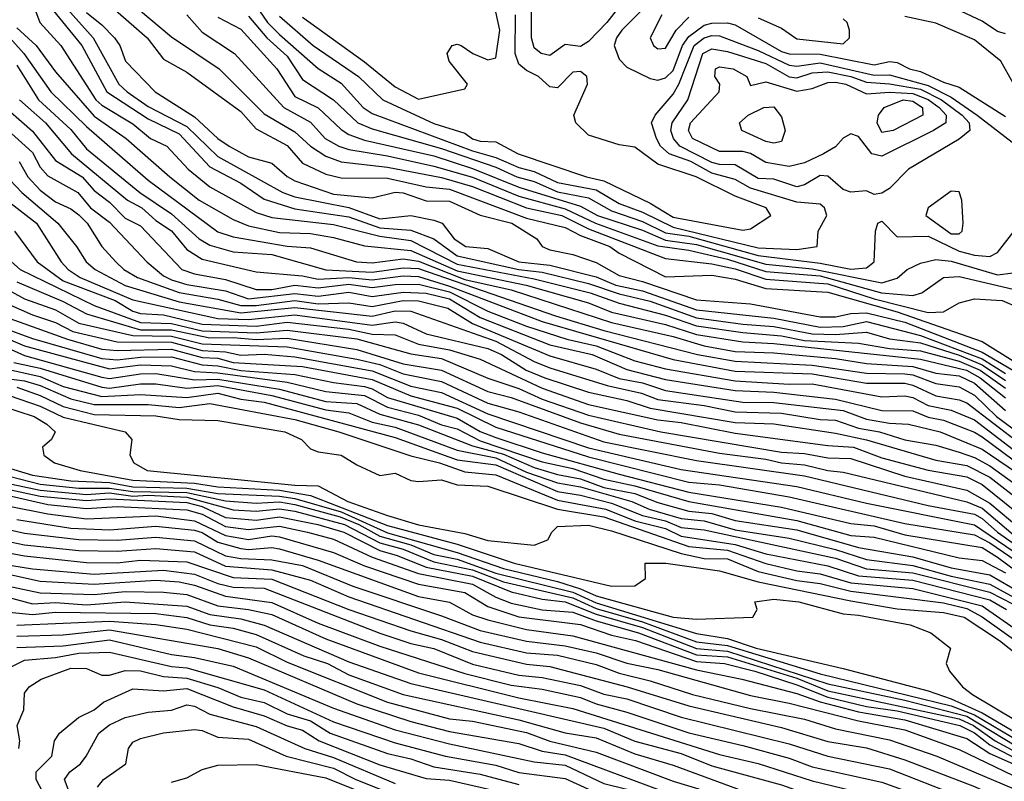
# Model space of a CAD drawing. Header units: metres. Extents: x -51132 to -49532, y -231222 to -229437.
# Tile 242 of 256: x -50658 to -50595, y -230420 to -230371. Entities that reach past the tile are written whole.
import ezdxf

# ---------------------------------------------------------------- set-up
doc = ezdxf.new("R2010")
doc.units = ezdxf.units.M
for name, color, linetype in [('CONTOUR_HALF', 8, 'Continuous'), ('CONTOUR_INDEX', 1, 'Continuous'), ('CONTOUR_INTER', 3, 'Continuous')]:
    doc.layers.add(name, color=color, linetype=linetype)

msp = doc.modelspace()

# ---------------------------------------------------------------- linework, layer by layer
at = {"layer": 'CONTOUR_HALF'}
for points, elevation in [([(-50654.08, -230368.294), (-50650.142, -230371.759), (-50649.08, -230373.133), (-50647.58, -230373.975), (-50644.08, -230376.531), (-50643.08, -230377.646), (-50641.08, -230378.731), (-50640.08, -230379.872), (-50638.58, -230380.584), (-50637.58, -230380.812), (-50634.58, -230380.839), (-50632.08, -230381.391), (-50630.58, -230381.552), (-50625.58, -230383.418), (-50623.08, -230384.03), (-50622.08, -230384.546), (-50620.198, -230385.259), (-50619.58, -230385.692), (-50616.58, -230387.225), (-50613.58, -230387.117), (-50612.08, -230387.376), (-50610.08, -230387.972), (-50606.08, -230388.206), (-50601.58, -230389.479), (-50596.08, -230391.415), (-50593.894, -230392.759)], 19.5), ([(-50655.86, -230369.259), (-50653.638, -230371.759), (-50651.972, -230374.759), (-50651.446, -230375.259), (-50650.08, -230376.19), (-50647.58, -230377.49), (-50645.58, -230379.427), (-50641.365, -230381.759), (-50640.58, -230382.04), (-50637.08, -230382.732), (-50635.08, -230383.474), (-50633.08, -230383.26), (-50631.58, -230383.564), (-50631.054, -230383.759), (-50630.262, -230384.759), (-50629.506, -230385.259), (-50628.08, -230385.389), (-50626.08, -230386.253), (-50624.08, -230386.459), (-50621.08, -230387.228), (-50619.807, -230387.759), (-50618.08, -230388.138), (-50614.58, -230389.365), (-50609.58, -230389.899), (-50606.58, -230390.472), (-50605.08, -230390.441), (-50603.58, -230390.123), (-50600.08, -230391.012), (-50596.08, -230392.531), (-50594.58, -230393.471)], 20.5), ([(-50657.58, -230369.483), (-50657.09, -230370.759), (-50655.739, -230372.259), (-50653.475, -230375.759), (-50653.08, -230376.114), (-50651.08, -230377.319), (-50649.928, -230378.259), (-50648.867, -230378.759), (-50647.485, -230380.259), (-50646.08, -230381.401), (-50643.08, -230383.069), (-50642.08, -230383.387), (-50638.08, -230383.834), (-50635.08, -230384.596), (-50633.08, -230384.87), (-50630.08, -230386.406), (-50625.08, -230387.346), (-50621.457, -230388.259), (-50619.58, -230388.928), (-50616.58, -230389.716), (-50614.58, -230390.4), (-50611.58, -230390.835), (-50609.08, -230391.039), (-50607.58, -230391.335), (-50604.08, -230391.523), (-50602.08, -230391.858), (-50600.08, -230392.012), (-50597.58, -230392.691), (-50596.22, -230393.259), (-50594.58, -230394.437)], 21.5), ([(-50618.08, -230369.927), (-50619.405, -230371.259), (-50619.758, -230371.759), (-50619.918, -230372.259), (-50619.58, -230373.129), (-50619.08, -230373.652), (-50617.58, -230374.393), (-50617.08, -230374.494), (-50616.58, -230374.346), (-50616.08, -230373.867), (-50615.486, -230372.259), (-50615.08, -230371.663), (-50614.08, -230370.941), (-50613.58, -230370.802), (-50612.58, -230370.773), (-50612.08, -230370.916), (-50609.08, -230372.633), (-50608.58, -230372.796), (-50606.58, -230372.808), (-50603.08, -230373.502), (-50602.08, -230373.286), (-50601.58, -230373.357), (-50600.792, -230373.759), (-50600.08, -230373.926), (-50598.58, -230374.629), (-50597.58, -230374.945), (-50594.58, -230376.836)], 16.5), ([(-50647.58, -230370.267), (-50646.58, -230371.389), (-50644.493, -230372.759), (-50641.302, -230376.259), (-50639.58, -230377.214), (-50638.612, -230378.259), (-50637.741, -230378.759), (-50637.08, -230378.99), (-50634.58, -230379.398), (-50631.58, -230380.071), (-50629.08, -230380.777), (-50626.08, -230382.006), (-50623.08, -230382.832), (-50621.128, -230383.759), (-50617.08, -230385.208), (-50615.08, -230385.506), (-50612.58, -230386.079), (-50610.08, -230386.886), (-50606.58, -230387.166), (-50602.608, -230388.259), (-50600.58, -230388.442), (-50599.988, -230388.259), (-50598.58, -230387.27), (-50597.58, -230387.201), (-50594.08, -230388.03)], 18.5), ([(-50643.58, -230370.354), (-50642.401, -230371.759), (-50641.08, -230372.95), (-50640.08, -230374.457), (-50638.08, -230375.757), (-50636.503, -230377.259), (-50635.58, -230377.643), (-50631.08, -230378.911), (-50627.58, -230380.133), (-50626.216, -230380.759), (-50625.08, -230381.053), (-50623.58, -230381.721), (-50621.58, -230382.104), (-50620.08, -230382.956), (-50618.08, -230383.646), (-50616.58, -230384.374), (-50615.08, -230384.593), (-50610.58, -230385.851), (-50606.58, -230386.341), (-50604.58, -230386.733), (-50603.58, -230386.65), (-50603.07, -230386.259), (-50602.998, -230384.259), (-50602.846, -230383.759), (-50602.58, -230383.615), (-50601.58, -230384.625), (-50599.58, -230384.587), (-50597.58, -230385.56), (-50596.58, -230385.828), (-50595.58, -230385.904), (-50595.08, -230385.642), (-50592.452, -230382.259)], 17.5), ([(-50641.58, -230370.36), (-50639.406, -230372.259), (-50636.468, -230374.259), (-50634.886, -230375.759), (-50631.58, -230377.303), (-50629.58, -230377.918), (-50629.08, -230378.281), (-50628.58, -230378.438), (-50627.58, -230378.478), (-50626.135, -230379.259), (-50621.696, -230380.759), (-50620.58, -230380.999), (-50617.58, -230382.454), (-50616.08, -230383.365), (-50611.58, -230384.194), (-50611.08, -230384.12), (-50609.767, -230383.259), (-50610.068, -230382.759), (-50612.08, -230381.998), (-50614.61, -230380.759), (-50617.08, -230379.935), (-50618.58, -230378.836), (-50619.58, -230378.68), (-50621.58, -230378.059), (-50622.394, -230377.259), (-50622.514, -230376.759), (-50621.632, -230374.759), (-50621.686, -230374.259), (-50622.08, -230373.934), (-50622.58, -230373.972), (-50623.58, -230374.995), (-50624.08, -230374.92), (-50624.808, -230374.259), (-50625.58, -230373.876), (-50626.08, -230373.448), (-50626.327, -230372.759), (-50626.306, -230370.259)], 16.5), ([(-50594.08, -230374.689), (-50594.875, -230373.259), (-50596.58, -230371.889), (-50599.08, -230370.804), (-50601.08, -230370.376)], 16.5), ([(-50659.944, -230370.759), (-50658.129, -230372.759), (-50656.384, -230375.259), (-50654.08, -230377.496), (-50650.08, -230380.965), (-50645.58, -230384.304), (-50644.58, -230384.629), (-50641.08, -230385.243), (-50639.58, -230385.339), (-50636.594, -230386.259), (-50635.58, -230386.315), (-50633.58, -230386.066), (-50632.58, -230386.207), (-50629.58, -230387.388), (-50626.58, -230388.069), (-50620.08, -230390.185), (-50616.08, -230391.09), (-50614.08, -230391.682), (-50612.08, -230392.05), (-50609.58, -230392.141), (-50605.58, -230392.508), (-50603.58, -230392.84), (-50600.58, -230393.025), (-50599.08, -230393.457), (-50597.58, -230393.624), (-50596.58, -230394.114), (-50594.58, -230395.883)], 22.5), ([(-50614.167, -230372.759), (-50613.58, -230372.475), (-50612.58, -230372.645), (-50610.08, -230373.406), (-50608.58, -230374.267), (-50608.08, -230374.333), (-50607.08, -230374.027), (-50606.08, -230373.96), (-50604.58, -230374.248), (-50603.58, -230374.628), (-50602.08, -230374.729), (-50600.08, -230375.075), (-50598.711, -230375.759), (-50597.369, -230376.759), (-50596.929, -230377.259), (-50596.871, -230377.759), (-50597.58, -230378.317), (-50600.862, -230380.259), (-50602.08, -230381.497), (-50602.58, -230381.809), (-50603.08, -230381.892), (-50603.58, -230381.666), (-50604.58, -230381.745), (-50605.08, -230381.56), (-50606.08, -230380.704), (-50606.58, -230380.656), (-50607.58, -230381.276), (-50608.08, -230381.403), (-50609.58, -230380.896), (-50610.58, -230380.857), (-50612.08, -230379.974), (-50613.08, -230379.961), (-50613.58, -230379.826), (-50615.649, -230378.759), (-50616.073, -230378.259), (-50616.236, -230377.759), (-50616.164, -230377.259), (-50615.138, -230375.759), (-50614.167, -230372.759)], 17.5), ([(-50658.412, -230375.759), (-50656.734, -230377.259), (-50655.044, -230379.259), (-50651.409, -230382.259), (-50650.499, -230382.759), (-50649.58, -230383.579), (-50648.58, -230384.245), (-50647.58, -230385.445), (-50646.58, -230386.086), (-50643.08, -230386.896), (-50640.08, -230387.149), (-50639.08, -230387.374), (-50637.08, -230387.269), (-50635.58, -230387.427), (-50633.58, -230387.166), (-50632.58, -230387.198), (-50630.58, -230387.826), (-50624.58, -230390.126), (-50616.08, -230392.581), (-50612.08, -230393.321), (-50607.08, -230393.5), (-50603.58, -230394.101), (-50601.08, -230394.115), (-50600.58, -230394.231), (-50599.08, -230394.921), (-50597.58, -230395.184), (-50597.08, -230395.386), (-50593.58, -230398.06)], 23.5), ([(-50601.204, -230375.759), (-50600.58, -230375.843), (-50599.937, -230376.259), (-50599.929, -230376.759), (-50601.84, -230377.759), (-50602.58, -230377.884), (-50602.888, -230377.259), (-50602.797, -230376.759), (-50602.433, -230376.259), (-50601.204, -230375.759)], 18.5), ([(-50610.223, -230376.259), (-50609.58, -230376.226), (-50609.08, -230376.871), (-50608.828, -230377.759), (-50609.08, -230378.471), (-50609.58, -230378.577), (-50610.08, -230378.458), (-50611.653, -230377.759), (-50611.801, -230377.259), (-50611.231, -230376.759), (-50610.223, -230376.259)], 18.5), ([(-50660.58, -230376.484), (-50657.58, -230379.186), (-50657.08, -230380.118), (-50656.58, -230380.696), (-50654.629, -230381.759), (-50653.811, -230382.759), (-50652.58, -230383.681), (-50650.165, -230386.259), (-50649.08, -230387.158), (-50648.58, -230387.412), (-50647.58, -230387.713), (-50645.08, -230388.129), (-50643.58, -230388.638), (-50640.58, -230388.299), (-50639.08, -230388.467), (-50637.08, -230388.209), (-50635.58, -230388.487), (-50633.58, -230388.208), (-50632.08, -230388.289), (-50630.58, -230388.645), (-50628.58, -230389.846), (-50624.08, -230391.626), (-50621.33, -230392.259), (-50619.08, -230393.233), (-50616.58, -230393.879), (-50612.08, -230394.583), (-50609.58, -230394.696), (-50605.58, -230395.149), (-50602.58, -230395.866), (-50600.58, -230395.909), (-50599.58, -230396.314), (-50598.58, -230396.505), (-50596.58, -230397.285), (-50596.08, -230397.591), (-50594.08, -230399.075)], 24.5), ([(-50660.58, -230379.351), (-50658.258, -230381.759), (-50655.928, -230383.759), (-50654.729, -230385.259), (-50654.097, -230386.259), (-50653.522, -230386.759), (-50651.58, -230387.787), (-50648.08, -230388.842), (-50644.08, -230389.552), (-50640.58, -230389.205), (-50635.58, -230389.775), (-50634.08, -230389.433), (-50633.08, -230389.456), (-50627.58, -230391.378), (-50625.08, -230392.714), (-50624.08, -230393.112), (-50620.362, -230394.259), (-50618.134, -230394.759), (-50617.08, -230395.16), (-50614.08, -230395.543), (-50612.08, -230395.956), (-50609.08, -230396.057), (-50606.58, -230396.453), (-50605.58, -230396.492), (-50604.08, -230397.017), (-50602.722, -230397.259), (-50601.08, -230397.767), (-50599.08, -230398.126), (-50597.58, -230398.571), (-50596.58, -230398.914), (-50595.58, -230399.452), (-50592.08, -230401.982)], 25.5), ([(-50658.737, -230384.259), (-50657.27, -230386.259), (-50655.58, -230387.49), (-50652.228, -230388.759), (-50651.08, -230389.446), (-50650.58, -230389.588), (-50649.08, -230389.681), (-50646.58, -230390.279), (-50643.08, -230390.421), (-50641.08, -230390.159), (-50637.08, -230390.607), (-50635.58, -230390.936), (-50634.08, -230390.988), (-50632.58, -230391.574), (-50630.58, -230391.943), (-50628.58, -230392.556), (-50624.58, -230394.426), (-50621.58, -230395.49), (-50617.08, -230396.488), (-50615.58, -230396.65), (-50612.08, -230397.348), (-50606.08, -230398.153), (-50604.42, -230398.259), (-50602.58, -230398.942), (-50599.58, -230399.735), (-50597.08, -230400.167), (-50596.08, -230400.669), (-50593.08, -230403.082)], 26.5), ([(-50658.58, -230387.543), (-50655.58, -230388.827), (-50654.08, -230389.63), (-50650.58, -230390.648), (-50648.58, -230390.659), (-50646.08, -230391.182), (-50644.58, -230391.149), (-50643.08, -230391.284), (-50641.08, -230391.203), (-50636.58, -230391.923), (-50633.58, -230392.846), (-50631.08, -230393.276), (-50628.08, -230394.653), (-50626.58, -230395.03), (-50622.08, -230396.677), (-50619.58, -230397.411), (-50613.08, -230398.635), (-50610.08, -230399.021), (-50609.08, -230399.263), (-50607.58, -230399.385), (-50606.08, -230399.763), (-50605.08, -230399.866), (-50597.08, -230401.792), (-50596.08, -230402.209), (-50594.08, -230403.894)], 27.5), ([(-50659.58, -230388.791), (-50657.58, -230389.691), (-50656.08, -230390.175), (-50654.951, -230390.759), (-50652.08, -230391.436), (-50648.58, -230391.463), (-50646.58, -230392.001), (-50645.08, -230392.088), (-50644.08, -230392.303), (-50642.58, -230392.235), (-50640.58, -230392.394), (-50635.58, -230393.318), (-50633.08, -230394.299), (-50631.08, -230394.706), (-50628.08, -230396.095), (-50621.58, -230398.283), (-50615.58, -230399.702), (-50608.08, -230400.789), (-50603.58, -230401.875), (-50596.58, -230403.281), (-50594.08, -230404.993)], 28.5), ([(-50659.58, -230390.493), (-50657.58, -230391.224), (-50653.08, -230392.52), (-50652.08, -230392.592), (-50650.58, -230392.415), (-50648.58, -230392.409), (-50646.58, -230392.928), (-50645.58, -230392.977), (-50644.08, -230393.291), (-50640.58, -230393.54), (-50638.08, -230394.062), (-50636.08, -230394.326), (-50635.58, -230394.474), (-50634.58, -230395.036), (-50630.08, -230396.371), (-50628.58, -230397.233), (-50627.58, -230397.622), (-50624.58, -230398.614), (-50619.58, -230399.991), (-50615.08, -230401.154), (-50609.08, -230402.133), (-50604.58, -230403.196), (-50603.08, -230403.342), (-50601.08, -230403.917), (-50596.08, -230404.736), (-50595.08, -230405.364), (-50589.17, -230409.759)], 29.5), ([(-50659.58, -230391.651), (-50658.08, -230392.308), (-50653.08, -230393.727), (-50652.58, -230393.801), (-50650.58, -230393.495), (-50649.58, -230393.486), (-50647.08, -230393.881), (-50645.58, -230393.846), (-50641.58, -230394.502), (-50638.58, -230395.293), (-50636.58, -230395.427), (-50635.08, -230396.108), (-50632.58, -230396.809), (-50629.08, -230398.171), (-50627.08, -230398.704), (-50625.08, -230399.567), (-50623.58, -230400.02), (-50622.08, -230400.297), (-50620.58, -230400.853), (-50618.58, -230401.253), (-50617.08, -230401.842), (-50615.08, -230402.384), (-50613.58, -230402.54), (-50612.08, -230402.995), (-50608.08, -230403.609), (-50604.08, -230404.736), (-50600.58, -230405.353), (-50598.08, -230406.051), (-50595.58, -230406.514), (-50593.58, -230407.687)], 30.5), ([(-50660.08, -230393), (-50657.08, -230393.673), (-50655.58, -230394.33), (-50653.08, -230394.96), (-50650.58, -230394.837), (-50647.58, -230395.033), (-50645.58, -230394.749), (-50644.08, -230395.133), (-50642.58, -230395.331), (-50634.08, -230397.632), (-50630.08, -230399.071), (-50627.58, -230399.397), (-50623.58, -230401.116), (-50622.08, -230401.355), (-50620.08, -230401.884), (-50618.08, -230402.667), (-50616.58, -230403.016), (-50615.58, -230403.45), (-50614.08, -230403.611), (-50605.58, -230405.432), (-50603.58, -230406.132), (-50600.58, -230406.392), (-50595.58, -230407.63), (-50594.08, -230408.422)], 31.5), ([(-50658.58, -230394.37), (-50657.08, -230394.904), (-50655.58, -230395.617), (-50653.58, -230396.128), (-50649.58, -230396.221), (-50648.08, -230396.462), (-50645.58, -230396.531), (-50641.242, -230397.259), (-50640.147, -230397.759), (-50639.58, -230398.36), (-50639.08, -230398.556), (-50637.58, -230398.764), (-50636.58, -230399.398), (-50635.08, -230400.074), (-50634.08, -230399.939), (-50633.08, -230400.402), (-50632.58, -230400.473), (-50631.08, -230400.375), (-50630.08, -230400.697), (-50628.08, -230400.768), (-50623.58, -230402.27), (-50620.58, -230402.764), (-50615.08, -230404.671), (-50612.58, -230404.91), (-50610.08, -230405.785), (-50608.08, -230406.259), (-50606.58, -230406.444), (-50604.58, -230407.027), (-50600.58, -230407.408), (-50596.08, -230408.525), (-50593.08, -230410.615)], 32.5), ([(-50659.58, -230395.581), (-50657.471, -230396.259), (-50656.639, -230396.759), (-50656.104, -230397.259), (-50656.337, -230397.759), (-50656.929, -230398.259), (-50656.832, -230398.759), (-50656.154, -230399.259), (-50654.476, -230399.759), (-50651.08, -230400.384), (-50647.08, -230400.577), (-50645.58, -230400.822), (-50641.58, -230401.037), (-50639.58, -230401.374), (-50634.58, -230403.314), (-50630.08, -230404.532), (-50626.391, -230405.759), (-50620.08, -230407.243), (-50618.58, -230407.216), (-50617.88, -230406.759), (-50617.901, -230405.759), (-50616.558, -230405.759), (-50613.08, -230406.26), (-50610.58, -230406.961), (-50604.58, -230408.199), (-50601.58, -230408.726), (-50598.58, -230408.952), (-50597.247, -230409.259), (-50594.954, -230410.759), (-50593.08, -230412.245)], 33.5), ([(-50661.58, -230400.448), (-50657.08, -230401.416), (-50654.08, -230401.71), (-50652.58, -230401.597), (-50647.58, -230401.831), (-50646.58, -230402.086), (-50645.08, -230402.807), (-50643.08, -230402.977), (-50641.58, -230402.77), (-50639.094, -230403.259), (-50637.414, -230403.759), (-50635.08, -230404.948), (-50633.96, -230405.259), (-50632.08, -230406.025), (-50629.08, -230406.591), (-50626.58, -230407.619), (-50624.58, -230408.088), (-50623.08, -230408.261), (-50621.08, -230409.06), (-50618.08, -230409.929), (-50614.58, -230411.291), (-50612.58, -230411.457), (-50606.08, -230413.561), (-50601.08, -230414.625), (-50597.08, -230415.673), (-50593.08, -230418.083)], 35.5), ([(-50659.08, -230400.126), (-50657.08, -230400.653), (-50654.58, -230400.903), (-50652.58, -230400.904), (-50651.08, -230401.123), (-50647.58, -230401.187), (-50645.08, -230401.721), (-50643.08, -230401.871), (-50641.58, -230401.796), (-50640.58, -230401.962), (-50637.652, -230402.759), (-50636.431, -230403.259), (-50635.08, -230404.015), (-50633.08, -230404.574), (-50631.58, -230405.188), (-50630.08, -230405.51), (-50627.58, -230406.405), (-50622.58, -230407.638), (-50621.08, -230408.336), (-50614.58, -230410.315), (-50612.58, -230410.645), (-50610.706, -230411.259), (-50605.08, -230412.586), (-50599.58, -230414.031), (-50598.08, -230414.535), (-50596.08, -230415.452), (-50590.08, -230418.972)], 34.5), ([(-50659.08, -230402.067), (-50656.58, -230402.576), (-50654.08, -230402.896), (-50649.58, -230402.704), (-50647.08, -230403.015), (-50645.08, -230403.962), (-50643.58, -230404.227), (-50642.08, -230403.989), (-50641.58, -230404.048), (-50638.08, -230405.071), (-50636.08, -230405.942), (-50632.58, -230407.123), (-50629.58, -230407.666), (-50628.08, -230408.57), (-50626.08, -230409.235), (-50622.08, -230409.733), (-50620.08, -230410.423), (-50618.531, -230410.759), (-50614.58, -230412.127), (-50612.769, -230412.259), (-50610.794, -230412.759), (-50608.08, -230413.639), (-50606.08, -230414.436), (-50603.58, -230415.03), (-50601.58, -230415.31), (-50597.535, -230416.259), (-50596.58, -230416.746), (-50595.58, -230417.519), (-50593.58, -230418.586)], 36.5), ([(-50660.58, -230403.26), (-50658.08, -230403.821), (-50654.58, -230404.231), (-50652.08, -230404.26), (-50649.58, -230404.082), (-50647.08, -230404.313), (-50645.08, -230405.275), (-50644.08, -230405.451), (-50642.08, -230405.536), (-50640.08, -230405.915), (-50636.83, -230407.259), (-50631.08, -230409.158), (-50628.58, -230410.121), (-50625.58, -230410.81), (-50623.08, -230411.1), (-50621.08, -230411.556), (-50619.08, -230412.229), (-50617.08, -230412.65), (-50611.08, -230414.327), (-50608.58, -230414.815), (-50604.08, -230415.974), (-50601.08, -230416.557), (-50597.58, -230417.822), (-50594.08, -230419.501)], 37.5), ([(-50660.08, -230404.926), (-50658.08, -230405.29), (-50654.08, -230405.722), (-50652.08, -230405.736), (-50650.58, -230405.556), (-50647.58, -230405.682), (-50644.58, -230406.694), (-50642.08, -230406.796), (-50637.08, -230408.753), (-50633.08, -230410.148), (-50631.08, -230410.698), (-50629.08, -230411.479), (-50625.58, -230412.3), (-50624.08, -230412.438), (-50619.068, -230413.759), (-50615.08, -230415), (-50609.08, -230416.398), (-50606.08, -230417.296), (-50603.58, -230417.724), (-50601.08, -230418.482), (-50596.58, -230420.217), (-50594.08, -230421.386)], 38.5), ([(-50662.08, -230405.817), (-50657.08, -230406.935), (-50653.58, -230407.126), (-50649.58, -230406.865), (-50648.08, -230406.976), (-50647.08, -230407.187), (-50645.08, -230407.902), (-50642.08, -230408.31), (-50639.08, -230409.637), (-50635.08, -230411.129), (-50629.58, -230412.902), (-50626.58, -230413.661), (-50624.58, -230413.91), (-50622.08, -230414.448), (-50621.08, -230414.865), (-50619.08, -230415.395), (-50615.08, -230416.74), (-50611.58, -230417.563), (-50608.58, -230418.389), (-50607.08, -230418.94), (-50602.58, -230419.942), (-50598.924, -230421.259), (-50594.08, -230423.933)], 39.5), ([(-50659.08, -230407.992), (-50657.58, -230408.382), (-50656.08, -230408.309), (-50654.08, -230408.467), (-50651.58, -230408.271), (-50647.58, -230408.547), (-50646.08, -230409.089), (-50644.08, -230409.365), (-50642.58, -230409.768), (-50637.08, -230412.141), (-50633.08, -230413.54), (-50620.58, -230416.449), (-50618.58, -230417.274), (-50615.58, -230418.091), (-50613.58, -230418.888), (-50609.08, -230420.117), (-50607.08, -230420.815), (-50603.58, -230421.633), (-50600.58, -230422.656), (-50599.08, -230423.342), (-50596.08, -230425.048), (-50593.904, -230426.759)], 40.5), ([(-50658.58, -230409.763), (-50652.58, -230409.507), (-50649.58, -230409.734), (-50647.58, -230410.022), (-50643.08, -230411.186), (-50641.08, -230412.166), (-50634.58, -230414.76), (-50630.58, -230415.828), (-50629.08, -230415.983), (-50625.58, -230416.724), (-50624.08, -230417.28), (-50621.08, -230418.004), (-50616.08, -230419.865), (-50613.08, -230420.776), (-50611.08, -230421.556), (-50609.58, -230421.778), (-50606.58, -230422.625), (-50605.58, -230422.743), (-50603.08, -230423.534), (-50599.58, -230425.327), (-50598.08, -230426.295), (-50596.58, -230427.061), (-50595.08, -230428.387), (-50592.58, -230429.559)], 41.5), ([(-50658.58, -230411.22), (-50655.58, -230411.1), (-50652.58, -230410.716), (-50648.58, -230411.675), (-50647.08, -230411.872), (-50644.58, -230412.419), (-50638.08, -230415.156), (-50634.08, -230416.549), (-50630.58, -230417.465), (-50625.08, -230418.626), (-50623.08, -230418.846), (-50620.58, -230420.019), (-50619.08, -230420.398), (-50615.58, -230421.912), (-50611.08, -230423.2), (-50607.58, -230423.986), (-50605.58, -230424.6), (-50602.58, -230425.745), (-50600.976, -230426.759), (-50599.08, -230427.747), (-50595.58, -230430.082), (-50592.352, -230431.759)], 42.5), ([(-50658.458, -230417.759), (-50658.399, -230417.259), (-50658.563, -230416.259), (-50658.123, -230415.259), (-50658.08, -230414.165), (-50657.793, -230413.759), (-50657.012, -230413.259), (-50655.08, -230412.547), (-50654.08, -230412.588), (-50653.08, -230413), (-50652.58, -230413.001), (-50651.58, -230412.712), (-50650.58, -230412.724), (-50649.08, -230413.087), (-50647.58, -230413.194), (-50645.58, -230413.818), (-50644.08, -230414.437), (-50642.58, -230414.778), (-50641.08, -230415.516), (-50639.58, -230415.974), (-50638.303, -230416.759), (-50634.58, -230418.091), (-50633.08, -230418.428), (-50631.58, -230418.94), (-50628.58, -230419.408), (-50626.08, -230420.08)], 43.5), ([(-50654.942, -230421.259), (-50655.496, -230419.759), (-50655.156, -230419.259), (-50654.465, -230418.759), (-50654.086, -230418.259), (-50653.266, -230416.759), (-50652.58, -230416.219), (-50651.58, -230415.75), (-50650.08, -230415.404), (-50648.58, -230415.274), (-50647.58, -230414.92), (-50647.08, -230415.014), (-50646.08, -230415.528), (-50643.08, -230416.33), (-50639.931, -230417.759), (-50638.08, -230418.348), (-50634.08, -230420.028)], 44.5), ([(-50648.58, -230419.929), (-50647.58, -230419.66), (-50646.58, -230419.123), (-50645.58, -230418.839), (-50643.08, -230418.793), (-50638.58, -230419.645), (-50633.58, -230421.664)], 45.5)]:
    msp.add_lwpolyline(points, dxfattribs=dict(at, elevation=elevation))
at = {"layer": 'CONTOUR_INDEX'}
for points, elevation in [([(-50654.08, -230370.104), (-50653.08, -230370.905), (-50652.265, -230371.759), (-50651.921, -230372.259), (-50651.546, -230373.259), (-50649.626, -230375.259), (-50647.08, -230376.865), (-50645.58, -230378.267), (-50644.837, -230378.759), (-50643.58, -230379.448), (-50642.08, -230379.861), (-50641.08, -230380.738), (-50640.58, -230381.013), (-50638.08, -230381.868), (-50635.58, -230382.107), (-50634.08, -230381.748), (-50633.58, -230381.784), (-50632.08, -230382.302), (-50630.58, -230382.332), (-50628.58, -230383.242), (-50626.532, -230383.759), (-50624.911, -230384.759), (-50624.561, -230385.259), (-50624.08, -230385.486), (-50622.58, -230385.778), (-50621.08, -230386.304), (-50619.58, -230387.141), (-50618.08, -230387.528), (-50614.58, -230388.718), (-50611.08, -230388.963), (-50606.58, -230389.804), (-50605.58, -230389.811), (-50604.58, -230389.59), (-50603.58, -230389.547), (-50601.08, -230390.168), (-50596.08, -230392.092), (-50594.096, -230393.259)], 20), ([(-50658.426, -230379.759), (-50657.879, -230380.759), (-50657.08, -230381.616), (-50656.08, -230382.36), (-50655.08, -230382.821), (-50654.58, -230383.214), (-50654.035, -230383.759), (-50653.08, -230385.256), (-50652.185, -230386.259), (-50651.657, -230386.759), (-50650.776, -230387.259), (-50648.08, -230388.236), (-50645.58, -230388.678), (-50644.08, -230389.088), (-50643.08, -230389.076), (-50640.58, -230388.759), (-50639.08, -230388.969), (-50637.08, -230388.905), (-50635.58, -230389.148), (-50633.58, -230388.76), (-50632.58, -230388.783), (-50630.668, -230389.259), (-50629.08, -230390.249), (-50624.08, -230392.348), (-50621.08, -230393.207), (-50619.58, -230393.802), (-50618.08, -230394.09), (-50616.58, -230394.59), (-50611.58, -230395.331), (-50609.58, -230395.355), (-50605.08, -230395.877), (-50603.58, -230396.431), (-50602.08, -230396.704), (-50600.861, -230396.759), (-50598.81, -230397.259), (-50596.08, -230398.374), (-50591.093, -230401.759)], 25), ([(-50661.429, -230390.259), (-50658.08, -230391.7), (-50652.58, -230393.189), (-50650.58, -230392.924), (-50648.58, -230392.985), (-50647.08, -230393.361), (-50645.58, -230393.429), (-50641.08, -230394.045), (-50638.58, -230394.654), (-50636.08, -230394.912), (-50634.58, -230395.668), (-50632.58, -230396.185), (-50631.08, -230396.811), (-50630.08, -230397.059), (-50628.58, -230397.835), (-50624.58, -230399.205), (-50622.58, -230399.624), (-50620.58, -230400.325), (-50618.58, -230400.744), (-50615.08, -230401.771), (-50608.08, -230403.008), (-50604.58, -230403.96), (-50603.08, -230404.081), (-50597.58, -230405.404), (-50596.08, -230405.588), (-50594.58, -230406.378)], 30), ([(-50661.58, -230400.078), (-50657.08, -230401.03), (-50654.08, -230401.305), (-50652.58, -230401.217), (-50651.08, -230401.426), (-50650.08, -230401.359), (-50647.58, -230401.494), (-50644.58, -230402.306), (-50643.08, -230402.393), (-50641.58, -230402.236), (-50640.58, -230402.386), (-50637.364, -230403.259), (-50635.08, -230404.452), (-50633.58, -230404.853), (-50631.58, -230405.665), (-50629.08, -230406.182), (-50627.08, -230406.96), (-50622.58, -230408.012), (-50621.08, -230408.692), (-50618.08, -230409.559), (-50614.58, -230410.843), (-50612.58, -230411.089), (-50606.58, -230412.916), (-50598.08, -230414.99), (-50596.58, -230415.582), (-50593.08, -230417.656)], 35), ([(-50662.08, -230406.624), (-50657.08, -230407.675), (-50653.58, -230407.797), (-50651.58, -230407.598), (-50649.08, -230407.627), (-50647.58, -230407.778), (-50645.58, -230408.513), (-50643.58, -230408.755), (-50642.08, -230409.084), (-50638.58, -230410.668), (-50632.58, -230412.858), (-50626.08, -230414.486), (-50622.58, -230415.162), (-50613.08, -230418.136), (-50610.58, -230418.733), (-50607.08, -230419.842), (-50603.08, -230420.816), (-50599.58, -230422.029), (-50598.075, -230422.759), (-50595.58, -230424.307), (-50590.58, -230427.737)], 40), ([(-50653.358, -230420.259), (-50652.966, -230419.759), (-50651.533, -230418.759), (-50651.345, -230417.759), (-50651.08, -230417.35), (-50650.58, -230417.108), (-50649.08, -230416.736), (-50647.08, -230416.522), (-50646.58, -230416.597), (-50645.58, -230417.032), (-50643.58, -230417.158), (-50641.154, -230418.259), (-50638.08, -230419.037), (-50636.645, -230419.759), (-50634.08, -230420.785)], 45)]:
    msp.add_lwpolyline(points, dxfattribs=dict(at, elevation=elevation))
at = {"layer": 'CONTOUR_INTER'}
for points, elevation in [([(-50652.04, -230368.759), (-50648.58, -230371.689), (-50645.475, -230373.759), (-50642.58, -230376.676), (-50640.58, -230377.828), (-50639.58, -230378.769), (-50638.58, -230379.408), (-50637.58, -230379.786), (-50634.58, -230380.121), (-50631.08, -230380.794), (-50629.08, -230381.378), (-50625.58, -230382.768), (-50623.305, -230383.259), (-50621.58, -230384.107), (-50616.58, -230386.032), (-50613.58, -230386.378), (-50612.08, -230386.702), (-50610.08, -230387.368), (-50606.08, -230387.675), (-50603.08, -230388.649), (-50599.58, -230389.532), (-50598.58, -230389.49), (-50597.58, -230388.916), (-50596.58, -230388.638), (-50594.782, -230388.759), (-50592.58, -230389.698)], 19), ([(-50618.58, -230368.4), (-50620.375, -230370.759), (-50621.58, -230371.99), (-50622.08, -230372.31), (-50623.08, -230372.186), (-50624.08, -230372.887), (-50624.63, -230372.759), (-50625.08, -230372.401), (-50625.254, -230371.759), (-50625.258, -230369.759)], 17), ([(-50643.58, -230368.942), (-50642.345, -230370.759), (-50641.58, -230371.547), (-50639.08, -230373.736), (-50637.58, -230374.688), (-50636.168, -230376.259), (-50635.58, -230376.641), (-50629.08, -230379.069), (-50627.58, -230379.495), (-50626.08, -230380.151), (-50625.08, -230380.416), (-50623.58, -230381.115), (-50621.08, -230381.598), (-50619.58, -230382.468), (-50618.08, -230383.045), (-50616.08, -230384.019), (-50610.58, -230385.35), (-50608.08, -230385.458), (-50606.763, -230385.259), (-50606.699, -230384.259), (-50606.13, -230383.259), (-50606.291, -230382.759), (-50606.58, -230382.523), (-50608.08, -230382.394), (-50611.08, -230381.489), (-50612.08, -230380.923), (-50613.58, -230380.51), (-50614.937, -230379.759), (-50616.35, -230379.259), (-50616.908, -230378.759), (-50617.177, -230378.259), (-50617.493, -230377.259), (-50617.255, -230376.759), (-50616.08, -230375.401), (-50615.72, -230374.759), (-50614.724, -230372.259), (-50614.08, -230371.75), (-50613.58, -230371.597), (-50613.08, -230371.622), (-50610.58, -230372.564), (-50608.58, -230373.524), (-50608.08, -230373.58), (-50606.58, -230373.365), (-50603.08, -230374.163), (-50602.08, -230374.139), (-50599.58, -230374.831), (-50598.08, -230375.587), (-50596.396, -230376.759), (-50593.58, -230378.943)], 17), ([(-50594.58, -230371.503), (-50595.08, -230371.352), (-50596.08, -230370.684), (-50599.075, -230369.259)], 17), ([(-50656.396, -230369.759), (-50654.372, -230372.259), (-50652.755, -230375.259), (-50650.08, -230377.005), (-50648.08, -230377.963), (-50646.08, -230380.098), (-50644.08, -230381.155), (-50642.58, -230382.205), (-50640.58, -230382.814), (-50637.08, -230383.347), (-50635.08, -230384.052), (-50633.08, -230384.197), (-50631.58, -230384.773), (-50630.08, -230385.873), (-50626.08, -230386.748), (-50624.58, -230386.92), (-50621.58, -230387.666), (-50619.58, -230388.332), (-50617.58, -230388.809), (-50614.58, -230389.882), (-50611.58, -230390.295), (-50609.58, -230390.431), (-50607.08, -230390.913), (-50605.58, -230390.965), (-50603.58, -230390.798), (-50602.08, -230391.231), (-50600.08, -230391.494), (-50597.58, -230392.299), (-50596.08, -230392.93), (-50594.58, -230393.929)], 21), ([(-50640.08, -230370.407), (-50636.08, -230373.307), (-50634.08, -230374.926), (-50632.58, -230375.714), (-50629.58, -230375.044), (-50629.413, -230374.759), (-50630.601, -230373.259), (-50630.711, -230372.759), (-50630.389, -230372.259), (-50630.08, -230372.168), (-50629.825, -230372.259), (-50629.061, -230372.759), (-50628.08, -230373.174), (-50627.58, -230373.047), (-50627.309, -230371.259), (-50627.58, -230370.067)], 16), ([(-50645.58, -230370.422), (-50644.08, -230371.19), (-50641.748, -230373.759), (-50640.58, -230375.555), (-50639.08, -230376.275), (-50637.58, -230377.69), (-50637.08, -230378.005), (-50636.08, -230378.378), (-50631.58, -230379.39), (-50629.08, -230380.214), (-50626.08, -230381.409), (-50622.08, -230382.648), (-50620.978, -230383.259), (-50618.08, -230384.207), (-50616.58, -230384.846), (-50614.58, -230385.125), (-50610.08, -230386.4), (-50607.08, -230386.7), (-50602.58, -230387.607), (-50601.58, -230387.305), (-50600.933, -230386.759), (-50600.08, -230386.344), (-50599.08, -230386.111), (-50598.08, -230386.21), (-50595.08, -230387.104), (-50594.08, -230386.974)], 18), ([(-50616.827, -230370.259), (-50617.568, -230371.759), (-50617.364, -230372.259), (-50617.08, -230372.465), (-50616.58, -230372.412), (-50615.888, -230371.259), (-50615.08, -230370.423)], 16), ([(-50610.58, -230370.464), (-50609.08, -230371.132), (-50608.08, -230371.821), (-50605.08, -230372.14), (-50604.67, -230371.759), (-50604.667, -230371.259), (-50604.815, -230370.759), (-50605.08, -230370.533)], 16), ([(-50658.58, -230371.11), (-50657.327, -230372.259), (-50656.08, -230373.96), (-50653.58, -230376.822), (-50651.504, -230378.259), (-50648.68, -230380.759), (-50646.787, -230382.259), (-50644.58, -230383.517), (-50643.58, -230383.924), (-50641.58, -230384.351), (-50639.58, -230384.422), (-50638.08, -230384.677), (-50636.08, -230385.214), (-50633.08, -230385.517), (-50630.08, -230386.84), (-50625.598, -230387.759), (-50621.58, -230388.901), (-50620.08, -230389.501), (-50616.58, -230390.316), (-50614.58, -230390.963), (-50611.58, -230391.437), (-50609.58, -230391.547), (-50600.08, -230392.553), (-50597.097, -230393.259), (-50596.218, -230393.759), (-50594.58, -230395.051)], 22), ([(-50658.58, -230373.528), (-50657.182, -230375.759), (-50655.08, -230377.676), (-50654.08, -230378.929), (-50650.616, -230381.759), (-50648.58, -230383.151), (-50646.778, -230384.759), (-50646.08, -230385.178), (-50644.58, -230385.615), (-50642.08, -230385.768), (-50638.58, -230386.766), (-50635.58, -230386.928), (-50633.58, -230386.638), (-50632.58, -230386.69), (-50623.705, -230389.759), (-50620.58, -230390.699), (-50614.518, -230392.259), (-50612.08, -230392.688), (-50607.08, -230392.949), (-50603.58, -230393.458), (-50601.08, -230393.508), (-50600.58, -230393.576), (-50599.08, -230394.138), (-50597.58, -230394.336), (-50596.58, -230394.885), (-50595.157, -230396.259), (-50594.08, -230397.057)], 23), ([(-50613.342, -230373.759), (-50613.08, -230373.637), (-50612.21, -230373.759), (-50611.327, -230374.259), (-50611.08, -230374.849), (-50610.08, -230374.603), (-50608.08, -230375.204), (-50607.08, -230375.042), (-50606.08, -230374.634), (-50605.58, -230374.622), (-50604.901, -230374.759), (-50603.58, -230375.388), (-50602.08, -230375.276), (-50600.58, -230375.349), (-50599.58, -230375.743), (-50598.865, -230376.259), (-50598.422, -230376.759), (-50598.442, -230377.259), (-50599.224, -230377.759), (-50602.58, -230379.413), (-50603.222, -230379.259), (-50604.08, -230378.148), (-50604.58, -230377.962), (-50605.08, -230378.244), (-50605.58, -230378.813), (-50606.347, -230379.259), (-50607.58, -230379.844), (-50608.58, -230380.074), (-50610.08, -230379.824), (-50611.08, -230379.247), (-50611.58, -230379.114), (-50613.08, -230379.12), (-50614.834, -230378.259), (-50615.104, -230377.759), (-50614.974, -230377.259), (-50613.1, -230375.259), (-50613.073, -230374.759), (-50613.392, -230374.259), (-50613.342, -230373.759)], 18), ([(-50659.911, -230375.759), (-50657.58, -230377.784), (-50656.08, -230379.686), (-50654.351, -230380.759), (-50653.58, -230381.634), (-50652.58, -230382.386), (-50651.58, -230383.422), (-50650.58, -230383.928), (-50647.893, -230386.759), (-50647.08, -230387.036), (-50645.08, -230387.387), (-50643.08, -230388.045), (-50642.08, -230388.045), (-50640.58, -230387.768), (-50639.08, -230387.946), (-50637.08, -230387.699), (-50635.58, -230387.921), (-50634.08, -230387.712), (-50632.58, -230387.708), (-50630.58, -230388.199), (-50628.08, -230389.437), (-50625.58, -230390.425), (-50622.976, -230391.259), (-50621.08, -230391.682), (-50618.58, -230392.659), (-50616.58, -230393.182), (-50612.08, -230393.952), (-50608.58, -230394.168), (-50607.08, -230394.141), (-50602.58, -230394.99), (-50601.08, -230394.917), (-50600.58, -230395.037), (-50599.58, -230395.556), (-50598.08, -230395.863), (-50596.58, -230396.479), (-50594.08, -230398.392)], 24), ([(-50598.08, -230381.678), (-50599.576, -230382.759), (-50599.72, -230383.259), (-50598.08, -230384.443), (-50597.58, -230384.445), (-50597.38, -230384.259), (-50597.304, -230383.759), (-50597.391, -230382.259), (-50597.58, -230381.726), (-50598.08, -230381.678)], 17), ([(-50659.221, -230382.259), (-50657.321, -230383.759), (-50655.714, -230386.259), (-50655.271, -230386.759), (-50654.477, -230387.259), (-50651.08, -230388.704), (-50645.58, -230389.911), (-50643.58, -230389.985), (-50640.58, -230389.68), (-50635.58, -230390.354), (-50634.08, -230390.137), (-50633.58, -230390.217), (-50632.08, -230390.906), (-50628.08, -230391.869), (-50627.193, -230392.259), (-50625.607, -230393.259), (-50624.396, -230393.759), (-50621.58, -230394.692), (-50619.08, -230395.23), (-50617.58, -230395.718), (-50612.08, -230396.645), (-50609.58, -230396.735), (-50605.58, -230397.348), (-50603.58, -230397.786), (-50599.08, -230399.096), (-50597.08, -230399.442), (-50595.58, -230400.193), (-50592.58, -230402.528)], 26), ([(-50658.922, -230386.259), (-50658.374, -230386.759), (-50653.58, -230389.085), (-50650.58, -230390.17), (-50648.58, -230390.241), (-50646.58, -230390.723), (-50643.08, -230390.858), (-50641.08, -230390.671), (-50636.58, -230391.239), (-50633.08, -230392.217), (-50631.08, -230392.518), (-50628.08, -230393.791), (-50626.08, -230394.448), (-50624.58, -230395.139), (-50621.58, -230396.172), (-50616.886, -230397.259), (-50609.08, -230398.576), (-50607.58, -230398.664), (-50606.08, -230398.933), (-50604.58, -230398.989), (-50601.08, -230400.12), (-50597.08, -230401.025), (-50595.58, -230401.883), (-50593.58, -230403.548)], 27), ([(-50661.58, -230386.732), (-50658.08, -230388.651), (-50656.08, -230389.359), (-50654.58, -230390.215), (-50651.08, -230391.027), (-50648.58, -230391.059), (-50646.58, -230391.567), (-50641.08, -230391.76), (-50636.58, -230392.548), (-50635.08, -230392.903), (-50633.58, -230393.512), (-50631.08, -230394.009), (-50628.08, -230395.411), (-50626.08, -230395.963), (-50620.58, -230397.896), (-50614.58, -230399.112), (-50607.58, -230400.111), (-50599.58, -230402.023), (-50596.58, -230402.591), (-50596.08, -230402.865), (-50595.094, -230403.759), (-50594.08, -230404.46)], 28), ([(-50659.58, -230389.72), (-50655.302, -230391.259), (-50653.08, -230391.907), (-50652.08, -230391.997), (-50648.58, -230391.9), (-50646.58, -230392.455), (-50645.58, -230392.498), (-50644.58, -230392.77), (-50640.08, -230393.039), (-50635.58, -230393.868), (-50633.08, -230394.93), (-50630.08, -230395.72), (-50627.58, -230396.962), (-50621.58, -230398.881), (-50615.08, -230400.515), (-50613.08, -230400.68), (-50608.58, -230401.462), (-50601.08, -230403.184), (-50596.58, -230403.924), (-50595.58, -230404.439), (-50592.58, -230406.49)], 29), ([(-50658.77, -230392.759), (-50657.08, -230393.146), (-50653.08, -230394.362), (-50652.58, -230394.421), (-50650.58, -230394.154), (-50649.58, -230394.149), (-50647.58, -230394.434), (-50645.58, -230394.256), (-50642.08, -230394.901), (-50638.58, -230395.84), (-50637.08, -230396.019), (-50635.58, -230396.627), (-50634.08, -230396.945), (-50630.08, -230398.45), (-50627.58, -230398.94), (-50625.58, -230399.861), (-50623.58, -230400.563), (-50622.08, -230400.828), (-50618.767, -230401.759), (-50617.636, -230402.259), (-50615.58, -230402.864), (-50614.08, -230403.019), (-50612.08, -230403.596), (-50608.58, -230404.145), (-50605.58, -230404.868), (-50603.58, -230405.525), (-50600.58, -230405.915), (-50598.08, -230406.603), (-50595.58, -230407.12), (-50593.58, -230408.213)], 31), ([(-50661.58, -230393.512), (-50658.08, -230393.962), (-50657.08, -230394.258), (-50655.08, -230395.128), (-50653.58, -230395.491), (-50650.08, -230395.492), (-50648.08, -230395.683), (-50646.08, -230395.421), (-50640.58, -230396.45), (-50637.726, -230397.259), (-50633.08, -230398.802), (-50631.225, -230399.259), (-50629.58, -230399.857), (-50627.58, -230400.031), (-50623.58, -230401.682), (-50620.443, -230402.259), (-50618.58, -230403.022), (-50616.58, -230403.526), (-50615.58, -230404.004), (-50612.08, -230404.548), (-50610.08, -230405.163), (-50606.08, -230405.924), (-50604.08, -230406.583), (-50600.58, -230406.864), (-50595.58, -230408.14), (-50594.513, -230408.759)], 32), ([(-50659.08, -230394.912), (-50657.08, -230395.597), (-50655.58, -230396.312), (-50651.576, -230397.259), (-50651.147, -230397.759), (-50651.274, -230398.759), (-50651.004, -230399.259), (-50650.144, -230399.759), (-50640.58, -230400.712), (-50639.08, -230400.746), (-50637.143, -230401.759), (-50634.58, -230402.668), (-50632.58, -230403.268), (-50629.58, -230403.844), (-50628.08, -230404.293), (-50625.08, -230404.587), (-50624.205, -230404.259), (-50623.946, -230403.759), (-50623.58, -230403.385), (-50621.58, -230403.305), (-50620.08, -230403.667), (-50615.58, -230405.13), (-50614.08, -230405.454), (-50612.58, -230405.486), (-50610.58, -230406.304), (-50608.08, -230406.882), (-50606.58, -230407.085), (-50604.58, -230407.574), (-50598.58, -230408.33), (-50597.08, -230408.688), (-50596.08, -230409.227), (-50593.08, -230411.363)], 33), ([(-50660.232, -230399.259), (-50657.58, -230400.07), (-50655.08, -230400.425), (-50652.58, -230400.548), (-50651.08, -230400.816), (-50647.58, -230400.898), (-50645.58, -230401.252), (-50641.58, -230401.423), (-50640.58, -230401.578), (-50637.58, -230402.444), (-50634.58, -230403.786), (-50630.08, -230405.07), (-50627.08, -230406.114), (-50623.58, -230406.95), (-50622.08, -230407.419), (-50621.08, -230407.878), (-50616.079, -230409.259), (-50614.58, -230409.391), (-50610.928, -230409.259), (-50610.651, -230408.759), (-50610.795, -230408.259), (-50609.58, -230408.079), (-50607.945, -230408.259), (-50605.08, -230409.047), (-50604.08, -230409.13), (-50600.736, -230409.759), (-50599.403, -230410.259), (-50598.134, -230411.259), (-50598.412, -230412.259), (-50598.187, -230412.759), (-50597.358, -230413.759), (-50596.714, -230414.259), (-50589.58, -230418.501)], 34), ([(-50661.58, -230400.828), (-50656.58, -230401.962), (-50654.08, -230402.227), (-50652.08, -230402.084), (-50647.58, -230402.316), (-50646.58, -230402.592), (-50645.08, -230403.379), (-50643.58, -230403.585), (-50641.58, -230403.374), (-50639.77, -230403.759), (-50638.08, -230404.202), (-50635.58, -230405.379), (-50632.58, -230406.434), (-50629.08, -230407.114), (-50627.58, -230407.959), (-50626.58, -230408.347), (-50624.58, -230408.775), (-50622.58, -230408.937), (-50621.08, -230409.49), (-50618.334, -230410.259), (-50614.58, -230411.699), (-50612.58, -230411.82), (-50608.08, -230413.2), (-50606.08, -230414.014), (-50597.58, -230415.83), (-50596.65, -230416.259), (-50595.247, -230417.259), (-50593.416, -230418.259)], 36), ([(-50658.58, -230402.932), (-50655.08, -230403.501), (-50652.58, -230403.602), (-50649.58, -230403.36), (-50647.08, -230403.63), (-50646.58, -230403.779), (-50645.58, -230404.397), (-50644.08, -230404.804), (-50643.58, -230404.87), (-50642.08, -230404.736), (-50641.58, -230404.836), (-50639.08, -230405.574), (-50632.58, -230407.921), (-50630.58, -230408.276), (-50629.08, -230409.1), (-50628.08, -230409.42), (-50625.58, -230410.063), (-50622.58, -230410.472), (-50614.58, -230412.657), (-50611.634, -230413.259), (-50608.08, -230414.195), (-50606.58, -230414.732), (-50604.08, -230415.393), (-50601.08, -230415.894), (-50597.08, -230417.119), (-50595.58, -230418.071), (-50594.064, -230418.759)], 37), ([(-50660.58, -230404.057), (-50658.08, -230404.571), (-50654.58, -230404.93), (-50652.08, -230404.977), (-50649.58, -230404.816), (-50647.08, -230405.036), (-50645.08, -230405.954), (-50642.08, -230406.194), (-50639.58, -230406.859), (-50637.08, -230407.936), (-50628.58, -230410.863), (-50625.58, -230411.561), (-50623.58, -230411.719), (-50621.08, -230412.312), (-50619.58, -230412.885), (-50617.58, -230413.375), (-50614.836, -230414.259), (-50611.08, -230415.172), (-50607.58, -230415.851), (-50605.58, -230416.486), (-50602.08, -230417.195), (-50599.024, -230418.259), (-50594.08, -230420.353)], 38), ([(-50659.58, -230405.799), (-50657.58, -230406.132), (-50653.58, -230406.478), (-50649.08, -230406.22), (-50647.08, -230406.471), (-50645.58, -230407.076), (-50644.58, -230407.313), (-50642.58, -230407.375), (-50635.08, -230410.295), (-50633.08, -230410.959), (-50631.58, -230411.294), (-50629.08, -230412.288), (-50626.08, -230413.007), (-50624.58, -230413.164), (-50622.08, -230413.675), (-50620.58, -230414.234), (-50619.08, -230414.543), (-50615.58, -230415.727), (-50608.58, -230417.444), (-50606.08, -230418.257), (-50602.08, -230419.079), (-50597.08, -230421.034), (-50593.58, -230422.906)], 39), ([(-50659.08, -230408.927), (-50657.58, -230409.088), (-50656.08, -230408.942), (-50649.58, -230409.024), (-50647.58, -230409.266), (-50646.08, -230409.743), (-50644.58, -230409.976), (-50643.08, -230410.375), (-50639.999, -230411.759), (-50638.459, -230412.259), (-50637.08, -230412.987), (-50633.58, -230414.253), (-50626.08, -230415.893), (-50623.08, -230416.732), (-50621.08, -230417.064), (-50618.58, -230418.108), (-50616.08, -230418.846), (-50611.58, -230420.497)], 41), ([(-50658.58, -230410.476), (-50655.58, -230410.389), (-50652.58, -230410.071), (-50645.58, -230411.277), (-50643.58, -230411.879), (-50636.58, -230414.862), (-50633.08, -230416.01), (-50630.58, -230416.661), (-50626.08, -230417.433), (-50624.58, -230417.92), (-50623.08, -230418.171), (-50615.08, -230421.149), (-50612.58, -230421.822), (-50611.08, -230422.368), (-50605.58, -230423.615), (-50602.58, -230424.816), (-50597.336, -230427.759), (-50595.58, -230429.121), (-50593.08, -230430.263)], 42), ([(-50659.08, -230412.525), (-50658.08, -230412.03), (-50656.08, -230411.866), (-50654.58, -230411.581), (-50652.58, -230411.523), (-50648.58, -230412.455), (-50647.58, -230412.539), (-50642.58, -230413.958), (-50638.08, -230416.033), (-50634.08, -230417.397), (-50630.833, -230418.259), (-50627.58, -230418.836), (-50626.08, -230419.302), (-50623.08, -230419.694), (-50620.58, -230420.84)], 43), ([(-50656.025, -230422.259), (-50657.329, -230419.759), (-50657.34, -230419.259), (-50656.317, -230418.259), (-50656.153, -230417.259), (-50655.827, -230416.759), (-50654.596, -230415.759), (-50653.58, -230415.26), (-50652.965, -230414.759), (-50651.08, -230413.898), (-50649.08, -230414.025), (-50647.58, -230413.878), (-50644.58, -230415.06), (-50642.58, -230415.635), (-50641.08, -230416.288), (-50640.08, -230416.57), (-50639.006, -230417.259), (-50635.08, -230418.804), (-50632.08, -230419.697), (-50630.58, -230419.81), (-50623.58, -230421.398)], 44)]:
    msp.add_lwpolyline(points, dxfattribs=dict(at, elevation=elevation))

doc.saveas('drawing.dxf')
